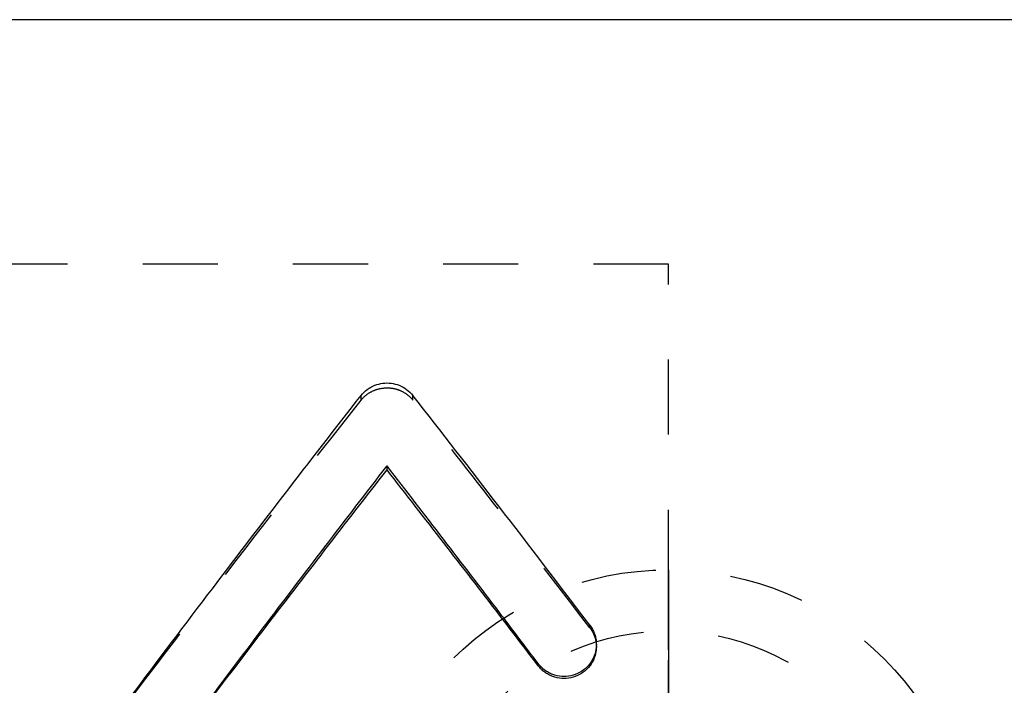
# Model space of a CAD drawing. Header units: millimetres. Extents: x 214 to 338, y 194 to 264.
# Tile 7 of 8: x 246 to 286, y 237 to 264. Entities that reach past the tile are written whole.
import ezdxf

# ---------------------------------------------------------------- set-up
doc = ezdxf.new("R2010")
doc.units = ezdxf.units.MM
doc.header["$LTSCALE"] = 30.734
doc.linetypes.add('HIDDEN', pattern=[0.2, 0.1, -0.1])
doc.layers.get('0').update_dxf_attribs({"linetype": 'CONTINUOUS'})
doc.layers.add('DEFAULT_2', color=8, linetype='HIDDEN')
doc.layers.add('KONSTR_EL', color=7, linetype='CONTINUOUS')

msp = doc.modelspace()

# ---------------------------------------------------------------- linework, layer by layer
at = {"color": 7, "linetype": 'CONTINUOUS'}
for p, q in [((321.207, 264.175), (218.607, 264.175)), ((261.09, 245.758), (261.09, 245.924)), ((267.277, 237.75), (267.277, 237.835))]:
    msp.add_line(p, q, dxfattribs=at)
for points, start_tangent, end_tangent in [([(260.031, 248.808), (260.283, 249.054), (260.586, 249.22), (260.917, 249.305), (261.258, 249.305), (261.589, 249.221), (261.891, 249.055), (262.145, 248.81)], (1.488853, 1.907062), (1.491543, -1.904959)), ([(247.05, 231.722), (253.749, 240.646), (260.031, 248.808)], (12.789625, 17.230489), (13.205033, 16.914235)), ([(269.39, 239.404), (265.669, 244.271), (262.145, 248.81)], (-7.179872, 9.455732), (-7.319402, 9.348143)), ([(250.744, 232.256), (256.025, 239.297), (261.09, 245.924)], (10.226123, 13.758656), (10.47849, 13.56744)), ([(250.767, 232.256), (256.026, 239.198), (261.09, 245.758)], (10.204532, 13.592637), (10.454004, 13.401718)), ([(267.277, 237.835), (265.692, 239.926), (261.09, 245.924)], (-6.142019, 8.123253), (-6.236207, 8.051171)), ([(267.277, 237.75), (265.692, 239.82), (261.09, 245.758)], (-6.142348, 8.043256), (-6.235841, 7.97099)), ([(269.39, 239.404), (269.493, 239.247), (269.571, 239.078), (269.624, 238.898), (269.651, 238.712), (269.654, 238.621)], (0.508254, -0.669359), (-0.000156, -0.842981)), ([(269.654, 238.621), (269.623, 238.338), (269.49, 237.988), (269.262, 237.69), (268.961, 237.468), (268.609, 237.34), (268.236, 237.315), (267.87, 237.394), (267.699, 237.472), (267.541, 237.573), (267.4, 237.694), (267.277, 237.835)], (-0.000609, -3.288987), (-1.977679, 2.615619)), ([(269.654, 238.527), (269.623, 238.247), (269.49, 237.9), (269.262, 237.606), (268.961, 237.386), (268.609, 237.259), (268.236, 237.234), (267.87, 237.313), (267.699, 237.39), (267.541, 237.49), (267.4, 237.61), (267.277, 237.75)], (-0.000694, -3.276182), (-1.982325, 2.595806))]:
    msp.add_spline(points, degree=3, dxfattribs=dict(at, start_tangent=start_tangent, end_tangent=end_tangent))
at = {"layer": 'DEFAULT_2', "color": 8, "linetype": 'HIDDEN'}
for p, q in [((272.607, 254.175), (218.607, 254.175)), ((272.607, 204.175), (272.607, 254.174)), ((260.031, 248.614), (260.031, 248.808)), ((262.145, 248.615), (262.145, 248.81)), ((269.39, 239.303), (269.39, 239.404)), ((269.654, 238.527), (269.654, 238.621))]:
    msp.add_line(p, q, dxfattribs=at)
for points, start_tangent, end_tangent in [([(260.031, 248.614), (260.283, 248.857), (260.586, 249.022), (260.917, 249.105), (261.258, 249.106), (261.589, 249.023), (261.891, 248.858), (262.145, 248.615)], (1.494733, 1.895636), (1.497413, -1.89352)), ([(247.05, 231.697), (253.749, 240.532), (260.031, 248.614)], (12.790995, 17.061718), (13.203359, 16.744644)), ([(269.39, 239.303), (265.669, 244.122), (262.145, 248.615)], (-7.180352, 9.362737), (-7.318844, 9.254881)), ([(269.39, 239.303), (269.493, 239.147), (269.571, 238.98), (269.624, 238.801), (269.651, 238.617), (269.654, 238.527)], (0.507046, -0.661157), (-0.000177, -0.835757))]:
    msp.add_spline(points, degree=3, dxfattribs=dict(at, start_tangent=start_tangent, end_tangent=end_tangent))
at = {"layer": 'KONSTR_EL', "color": 8, "linetype": 'HIDDEN'}
for radius in [12.5, 10]:
    msp.add_circle((272.607, 229.175), radius, dxfattribs=at)
for points, start_tangent, end_tangent in [([(272.607, 241.675, -6.25), (272.607, 241.562, -7.273), (272.607, 241.505, -7.784), (272.607, 241.449, -8.295), (272.607, 241.421, -8.551), (272.607, 241.392, -8.806), (272.607, 241.378, -8.934), (272.607, 241.367, -8.997), (272.607, 241.346, -9.058), (272.607, 241.304, -9.18), (272.607, 241.263, -9.301), (272.607, 241.096, -9.788), (272.607, 240.929, -10.275), (272.607, 240.763, -10.761), (272.607, 240.596, -11.248), (272.607, 240.554, -11.369), (272.607, 240.513, -11.491), (272.607, 240.492, -11.552), (272.607, 240.463, -11.609), (272.607, 240.395, -11.718), (272.607, 240.261, -11.938), (272.607, 240.127, -12.157), (272.607, 239.858, -12.596), (272.607, 239.589, -13.034), (272.607, 239.455, -13.253), (272.607, 239.32, -13.473), (272.607, 239.186, -13.692), (272.607, 239.119, -13.802), (272.607, 239.085, -13.857), (272.607, 239.052, -13.911), (272.607, 239.007, -13.958), (272.607, 238.962, -14.004), (272.607, 238.873, -14.096), (272.607, 238.694, -14.281), (272.607, 238.515, -14.465), (272.607, 238.336, -14.65), (272.607, 237.978, -15.02), (272.607, 237.62, -15.389), (272.607, 237.441, -15.574), (272.607, 237.262, -15.758), (272.607, 237.172, -15.851), (272.607, 237.125, -15.893), (272.607, 237.071, -15.928), (272.607, 236.963, -15.999), (272.607, 236.856, -16.07), (272.607, 236.426, -16.352), (272.607, 235.996, -16.634), (272.607, 235.566, -16.917), (272.607, 235.136, -17.199), (272.607, 235.029, -17.27), (272.607, 234.921, -17.341), (272.607, 234.867, -17.376), (272.607, 234.809, -17.403), (272.607, 234.687, -17.449), (272.607, 234.444, -17.54), (272.607, 234.201, -17.632), (272.607, 233.715, -17.815), (272.607, 233.229, -17.998), (272.607, 232.256, -18.364)], (0, -1.806243, -16.360743), (0, -15.559518, -5.859643)), ([(272.607, 232.256, 5.864), (272.607, 233.219, 5.503), (272.607, 233.701, 5.322), (272.607, 234.183, 5.141), (272.607, 234.423, 5.051), (272.607, 234.664, 4.96), (272.607, 234.785, 4.915), (272.607, 234.843, 4.888), (272.607, 234.896, 4.853), (272.607, 235.004, 4.783), (272.607, 235.112, 4.713), (272.607, 235.542, 4.431), (272.607, 235.973, 4.15), (272.607, 236.403, 3.868), (272.607, 236.834, 3.587), (272.607, 236.942, 3.516), (272.607, 237.049, 3.446), (272.607, 237.103, 3.411), (272.607, 237.151, 3.368), (272.607, 237.241, 3.276), (272.607, 237.42, 3.092), (272.607, 237.599, 2.908), (272.607, 237.958, 2.539), (272.607, 238.317, 2.171), (272.607, 238.496, 1.986), (272.607, 238.676, 1.802), (272.607, 238.855, 1.618), (272.607, 238.945, 1.525), (272.607, 238.99, 1.479), (272.607, 239.034, 1.433), (272.607, 239.068, 1.379), (272.607, 239.102, 1.324), (272.607, 239.169, 1.214), (272.607, 239.304, 0.995), (272.607, 239.439, 0.776), (272.607, 239.574, 0.557), (272.607, 239.844, 0.119), (272.607, 240.113, -0.319), (272.607, 240.248, -0.538), (272.607, 240.383, -0.757), (272.607, 240.451, -0.866), (272.607, 240.48, -0.923), (272.607, 240.501, -0.984), (272.607, 240.543, -1.105), (272.607, 240.585, -1.227), (272.607, 240.753, -1.713), (272.607, 240.92, -2.199), (272.607, 241.088, -2.686), (272.607, 241.256, -3.172), (272.607, 241.298, -3.293), (272.607, 241.34, -3.415), (272.607, 241.361, -3.476), (272.607, 241.372, -3.539), (272.607, 241.387, -3.668), (272.607, 241.416, -3.926), (272.607, 241.444, -4.185), (272.607, 241.502, -4.701), (272.607, 241.559, -5.217), (272.607, 241.675, -6.25)], (0, 15.410477, -5.783911), (0, 1.842894, -16.523854)), ([(272.607, 232.256, 3.264), (272.607, 232.972, 2.945), (272.607, 233.33, 2.786), (272.607, 233.689, 2.627), (272.607, 233.868, 2.548), (272.607, 234.047, 2.468), (272.607, 234.136, 2.428), (272.607, 234.219, 2.377), (272.607, 234.378, 2.262), (272.607, 234.695, 2.032), (272.607, 235.013, 1.801), (272.607, 235.33, 1.571), (272.607, 235.647, 1.341), (272.607, 235.806, 1.226), (272.607, 235.881, 1.164), (272.607, 235.946, 1.091), (272.607, 236.078, 0.945), (272.607, 236.209, 0.8), (272.607, 236.734, 0.218), (272.607, 236.997, -0.073), (272.607, 237.128, -0.219), (272.607, 237.194, -0.292), (272.607, 237.259, -0.364), (272.607, 237.308, -0.449), (272.607, 237.357, -0.534), (272.607, 237.455, -0.704), (272.607, 237.652, -1.043), (272.607, 238.044, -1.721), (272.607, 238.143, -1.891), (272.607, 238.241, -2.061), (272.607, 238.29, -2.146), (272.607, 238.326, -2.236), (272.607, 238.387, -2.422), (272.607, 238.509, -2.795), (272.607, 238.63, -3.168), (272.607, 238.752, -3.54), (272.607, 238.873, -3.913), (272.607, 238.934, -4.099), (272.607, 238.958, -4.194), (272.607, 238.968, -4.292), (272.607, 238.989, -4.488), (272.607, 239.009, -4.684), (272.607, 239.051, -5.075), (272.607, 239.092, -5.467), (272.607, 239.175, -6.25)], (0, 11.463886, -5.090834), (0, 1.323179, -12.531193)), ([(272.607, 239.175, -6.25), (272.607, 239.093, -7.03), (272.607, 239.052, -7.42), (272.607, 239.011, -7.809), (272.607, 238.99, -8.004), (272.607, 238.97, -8.199), (272.607, 238.96, -8.297), (272.607, 238.936, -8.391), (272.607, 238.875, -8.578), (272.607, 238.754, -8.95), (272.607, 238.633, -9.323), (272.607, 238.512, -9.696), (272.607, 238.391, -10.069), (272.607, 238.33, -10.255), (272.607, 238.294, -10.346), (272.607, 238.245, -10.431), (272.607, 238.147, -10.6), (272.607, 238.049, -10.77), (272.607, 237.657, -11.449), (272.607, 237.461, -11.788), (272.607, 237.363, -11.958), (272.607, 237.314, -12.043), (272.607, 237.265, -12.128), (272.607, 237.199, -12.201), (272.607, 237.134, -12.274), (272.607, 237.003, -12.419), (272.607, 236.74, -12.71), (272.607, 236.216, -13.293), (272.607, 236.085, -13.439), (272.607, 235.953, -13.584), (272.607, 235.888, -13.657), (272.607, 235.813, -13.72), (272.607, 235.655, -13.835), (272.607, 235.337, -14.065), (272.607, 235.02, -14.296), (272.607, 234.703, -14.526), (272.607, 234.386, -14.757), (272.607, 234.228, -14.872), (272.607, 234.145, -14.924), (272.607, 234.055, -14.964), (272.607, 233.875, -15.044), (272.607, 233.695, -15.124), (272.607, 233.335, -15.284), (272.607, 232.975, -15.444), (272.607, 232.256, -15.764)], (0, -1.311144, -12.474701), (0, -11.513921, -5.119689))]:
    msp.add_spline(points, degree=3, dxfattribs=dict(at, start_tangent=start_tangent, end_tangent=end_tangent))

doc.saveas('drawing.dxf')
